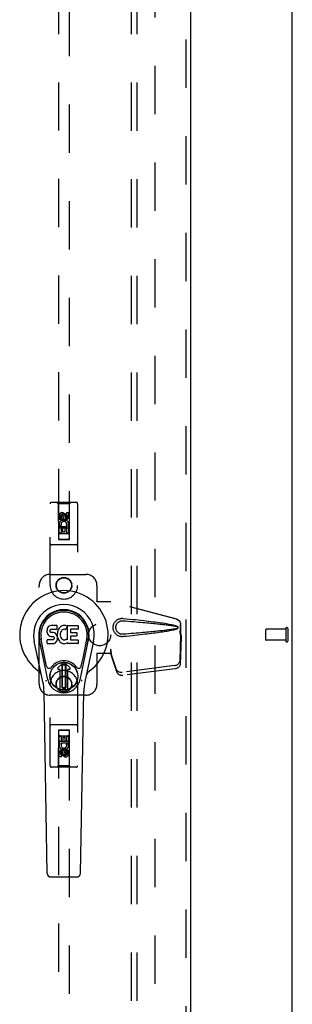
# Model space of a CAD drawing. Header units: inches. Extents: x 0 to 200, y 0 to 129.
# Tile 83 of 97: x 90.27 to 96.46, y 40.38 to 62.79. Entities that reach past the tile are written whole.
import ezdxf

# ---------------------------------------------------------------- set-up
doc = ezdxf.new("R2010")
doc.units = ezdxf.units.IN
doc.header["$LTSCALE"] = 11
doc.header["$MEASUREMENT"] = 0
doc.linetypes.add('HIDDEN', pattern=[0.2, 0.1, -0.1])
doc.layers.get('0').update_dxf_attribs({"linetype": 'CONTINUOUS'})
for name, color, linetype in [('DEFAULT_2', 8, 'HIDDEN'), ('DOOR_ASSEMBLY', 7, 'CONTINUOUS'), ('SUBPANEL', 7, 'CONTINUOUS')]:
    doc.layers.add(name, color=color, linetype=linetype)

msp = doc.modelspace()

# ---------------------------------------------------------------- linework, layer by layer
at = {"color": 3, "linetype": 'Continuous'}
msp.add_line((96.461, 14.896), (96.461, 82.688), dxfattribs=at)
at = {"layer": 'DEFAULT_2', "color": 8, "linetype": 'HIDDEN'}
for p, q in [((93.336, 79.344), (93.336, 18.24)), ((95.857, 48.906), (95.857, 48.678)), ((96.314, 48.916), (95.867, 48.916)), ((96.314, 48.934), (96.314, 48.65)), ((96.357, 48.934), (96.357, 48.65)), ((96.314, 48.668), (95.867, 48.668))]:
    msp.add_line(p, q, dxfattribs=at)
for centre, radius, start, end in [((95.867, 48.906), 0.01, 90, 180), ((96.336, 48.934), 0.0215, 0, 180), ((95.867, 48.678), 0.01, 180, 270), ((96.336, 48.65), 0.0215, 180, 360)]:
    msp.add_arc(centre, radius, start, end, dxfattribs=at)
at = {"layer": 'DOOR_ASSEMBLY', "color": 8, "linetype": 'HIDDEN'}
for p, q in [((94.045, 79.938), (94.045, 17.646)), ((91.149, 78.965), (91.149, 50.963)), ((91.399, 50.963), (91.399, 78.965)), ((90.961, 49.917), (90.961, 51.775)), ((91.556, 51.805), (90.991, 51.805)), ((91.144, 51.775), (91.114, 51.805)), ((91.404, 51.775), (91.144, 51.775)), ((91.144, 51.775), (91.147, 50.965)), ((91.4, 50.965), (91.404, 51.775)), ((91.404, 51.775), (91.434, 51.805)), ((91.586, 51.775), (91.586, 49.917)), ((91.338, 51.571), (91.38, 51.571)), ((91.338, 51.479), (91.338, 51.571)), ((91.38, 51.571), (91.38, 51.479)), ((91.167, 51.415), (91.167, 51.507)), ((91.21, 51.415), (91.167, 51.415)), ((91.21, 51.507), (91.21, 51.415)), ((91.274, 51.536), (91.211, 51.5)), ((91.211, 51.5), (91.221, 51.495)), ((91.211, 51.5), (91.211, 51.428)), ((91.211, 51.428), (91.221, 51.434)), ((91.211, 51.428), (91.274, 51.392)), ((91.274, 51.525), (91.221, 51.495)), ((91.221, 51.495), (91.221, 51.434)), ((91.221, 51.434), (91.274, 51.404)), ((91.254, 51.479), (91.254, 51.507)), ((91.336, 51.5), (91.274, 51.536)), ((91.274, 51.536), (91.274, 51.525)), ((91.326, 51.495), (91.274, 51.525)), ((91.274, 51.404), (91.326, 51.434)), ((91.274, 51.392), (91.336, 51.428)), ((91.274, 51.392), (91.274, 51.404)), ((91.295, 51.521), (91.295, 51.475)), ((91.336, 51.5), (91.326, 51.495)), ((91.326, 51.434), (91.326, 51.495)), ((91.336, 51.428), (91.326, 51.434)), ((91.336, 51.428), (91.336, 51.5)), ((91.401, 51.215), (91.146, 51.215)), ((91.167, 51.259), (91.345, 51.259)), ((91.167, 51.102), (91.167, 51.259)), ((91.21, 51.102), (91.167, 51.102)), ((91.215, 51.283), (91.176, 51.266)), ((91.252, 51.216), (91.21, 51.216)), ((91.21, 51.216), (91.21, 51.102)), ((91.252, 51.124), (91.252, 51.216)), ((91.295, 51.124), (91.252, 51.124)), ((91.338, 51.216), (91.295, 51.216)), ((91.295, 51.216), (91.295, 51.124)), ((91.345, 51.259), (91.326, 51.272)), ((91.338, 51.102), (91.338, 51.216)), ((91.38, 51.102), (91.338, 51.102)), ((91.37, 51.262), (91.368, 51.259)), ((91.368, 51.259), (91.38, 51.259)), ((91.38, 51.259), (91.38, 51.102)), ((91.147, 50.965), (91.4, 50.965)), ((91.149, 50.966), (91.399, 50.966)), ((91.149, 50.963), (91.399, 50.963)), ((91.359, 51.09), (91.189, 51.09)), ((91.556, 50.84), (90.991, 50.84)), ((90.961, 50.167), (91.774, 50.167)), ((90.711, 47.667), (90.711, 49.917)), ((92.024, 49.917), (92.024, 49.564)), ((92.021, 49.547), (92.024, 49.564)), ((92.021, 49.547), (92.342, 49.547)), ((92.028, 49.547), (92.024, 49.564)), ((93.832, 49.145), (92.334, 49.547)), ((93.839, 49.145), (92.342, 49.547)), ((93.902, 48.876), (93.924, 48.794)), ((93.91, 48.876), (93.932, 48.794)), ((93.924, 48.794), (93.924, 49.024)), ((93.932, 48.794), (93.932, 49.024)), ((93.923, 48.806), (93.904, 48.191)), ((93.937, 48.735), (93.918, 48.119)), ((93.923, 48.806), (93.937, 48.735)), ((93.932, 48.794), (93.924, 48.794)), ((93.926, 48.822), (93.934, 48.765)), ((93.934, 48.765), (93.935, 48.755)), ((93.935, 48.755), (93.936, 48.744)), ((93.936, 48.744), (93.937, 48.735)), ((92.342, 48.455), (92.334, 48.455)), ((92.334, 48.455), (92.334, 48.367)), ((92.342, 48.455), (92.342, 48.367)), ((92.342, 48.367), (92.021, 48.367)), ((92.021, 48.367), (92.024, 48.35)), ((92.028, 48.367), (92.024, 48.35)), ((92.024, 48.35), (92.024, 47.667)), ((92.472, 47.997), (92.34, 48.38)), ((92.354, 48.309), (92.34, 48.38)), ((92.345, 48.376), (92.354, 48.309)), ((92.486, 47.926), (92.354, 48.309)), ((93.787, 48.091), (92.599, 47.939)), ((93.8, 48.02), (92.613, 47.868)), ((90.961, 45.81), (90.961, 47.667)), ((91.586, 47.667), (91.586, 45.81)), ((91.774, 47.417), (90.961, 47.417)), ((91.556, 46.745), (90.991, 46.745)), ((91.147, 46.62), (91.144, 45.81)), ((91.147, 46.62), (91.4, 46.62)), ((91.399, 46.621), (91.149, 46.621)), ((91.149, 46.621), (91.149, 18.62)), ((91.399, 46.618), (91.149, 46.618)), ((91.399, 18.62), (91.399, 46.621)), ((91.404, 45.81), (91.4, 46.62)), ((91.167, 46.482), (91.21, 46.482)), ((91.167, 46.326), (91.167, 46.482)), ((91.189, 46.495), (91.359, 46.495)), ((91.21, 46.482), (91.21, 46.368)), ((91.253, 46.46), (91.296, 46.46)), ((91.253, 46.368), (91.253, 46.46)), ((91.296, 46.46), (91.296, 46.368)), ((91.338, 46.482), (91.381, 46.482)), ((91.338, 46.368), (91.338, 46.482)), ((91.381, 46.482), (91.381, 46.326)), ((91.146, 46.37), (91.401, 46.37)), ((91.18, 46.326), (91.167, 46.326)), ((91.178, 46.322), (91.18, 46.326)), ((91.381, 46.326), (91.203, 46.326)), ((91.203, 46.326), (91.221, 46.313)), ((91.21, 46.368), (91.253, 46.368)), ((91.274, 46.192), (91.211, 46.156)), ((91.274, 46.18), (91.221, 46.15)), ((91.336, 46.156), (91.274, 46.192)), ((91.274, 46.192), (91.274, 46.18)), ((91.326, 46.15), (91.274, 46.18)), ((91.296, 46.368), (91.338, 46.368)), ((91.332, 46.301), (91.372, 46.318)), ((91.338, 46.169), (91.381, 46.169)), ((91.338, 46.077), (91.338, 46.169)), ((91.381, 46.169), (91.381, 46.077)), ((91.167, 46.013), (91.167, 46.105)), ((91.21, 46.013), (91.167, 46.013)), ((91.21, 46.105), (91.21, 46.013)), ((91.211, 46.156), (91.221, 46.15)), ((91.211, 46.156), (91.211, 46.084)), ((91.211, 46.084), (91.221, 46.09)), ((91.211, 46.084), (91.274, 46.048)), ((91.221, 46.15), (91.221, 46.09)), ((91.221, 46.09), (91.274, 46.059)), ((91.253, 46.063), (91.253, 46.109)), ((91.274, 46.059), (91.326, 46.09)), ((91.274, 46.048), (91.336, 46.084)), ((91.274, 46.048), (91.274, 46.059)), ((91.294, 46.105), (91.294, 46.077)), ((91.336, 46.156), (91.326, 46.15)), ((91.326, 46.09), (91.326, 46.15)), ((91.336, 46.084), (91.326, 46.09)), ((91.336, 46.084), (91.336, 46.156)), ((91.556, 45.78), (90.991, 45.78)), ((91.144, 45.81), (91.114, 45.78)), ((91.404, 45.81), (91.144, 45.81)), ((91.404, 45.81), (91.434, 45.78))]:
    msp.add_line(p, q, dxfattribs=at)
at = {"layer": 'DOOR_ASSEMBLY', "color": 3, "linetype": 'Continuous'}
msp.add_line((94.149, 79.938), (94.149, 17.646), dxfattribs=at)
at = {"layer": 'DOOR_ASSEMBLY', "color": 7, "linetype": 'Continuous'}
for p, q in [((90.89, 48.906), (90.888, 48.883)), ((90.888, 48.883), (90.889, 48.859)), ((90.889, 48.859), (90.892, 48.835)), ((90.895, 48.93), (90.89, 48.906)), ((90.904, 48.952), (90.895, 48.93)), ((90.918, 48.972), (90.904, 48.952)), ((90.926, 48.98), (90.918, 48.972)), ((90.936, 48.986), (90.926, 48.98)), ((90.957, 48.996), (90.936, 48.986)), ((90.981, 49.003), (90.957, 48.996)), ((90.959, 48.871), (90.96, 48.886)), ((90.96, 48.863), (90.959, 48.871)), ((90.96, 48.886), (90.962, 48.901)), ((90.962, 48.856), (90.96, 48.863)), ((90.962, 48.901), (90.965, 48.908)), ((90.966, 48.85), (90.962, 48.856)), ((90.965, 48.908), (90.97, 48.913)), ((90.97, 48.913), (90.985, 48.917)), ((91.12, 49.003), (90.981, 49.003)), ((90.985, 48.917), (91, 48.918)), ((91, 48.918), (91.113, 48.918)), ((91.113, 48.918), (91.118, 48.919)), ((91.118, 48.919), (91.12, 48.924)), ((91.122, 48.961), (91.12, 49.003)), ((91.12, 48.924), (91.121, 48.937)), ((91.121, 48.937), (91.122, 48.961)), ((91.129, 48.861), (91.125, 48.839)), ((91.135, 48.883), (91.129, 48.861)), ((91.143, 48.903), (91.135, 48.883)), ((91.154, 48.923), (91.143, 48.903)), ((91.167, 48.941), (91.154, 48.923)), ((91.182, 48.958), (91.167, 48.941)), ((91.198, 48.973), (91.182, 48.958)), ((91.203, 48.862), (91.197, 48.85)), ((91.216, 48.986), (91.198, 48.973)), ((91.217, 48.885), (91.203, 48.862)), ((91.237, 48.995), (91.216, 48.986)), ((91.225, 48.896), (91.217, 48.885)), ((91.236, 48.903), (91.225, 48.896)), ((91.261, 48.914), (91.236, 48.903)), ((91.258, 49), (91.237, 48.995)), ((91.281, 49.002), (91.258, 49)), ((91.274, 48.917), (91.261, 48.914)), ((91.287, 48.917), (91.274, 48.917)), ((91.303, 49.002), (91.281, 49.002)), ((91.3, 48.914), (91.287, 48.917)), ((91.313, 48.909), (91.3, 48.914)), ((91.314, 49), (91.303, 49.002)), ((91.325, 48.997), (91.314, 49)), ((91.345, 48.979), (91.319, 48.911)), ((91.343, 48.984), (91.325, 48.997)), ((91.354, 49.001), (91.59, 49.001)), ((91.354, 48.676), (91.354, 49.001)), ((91.424, 48.914), (91.424, 48.846)), ((91.59, 48.918), (91.428, 48.918)), ((91.595, 48.997), (91.595, 48.923)), ((90.797, 47.722), (90.6, 48.648)), ((90.908, 47.77), (90.716, 48.673)), ((90.764, 48.447), (90.719, 48.674)), ((90.831, 48.3), (90.757, 48.681)), ((90.89, 48.597), (90.89, 48.672)), ((90.892, 48.835), (90.901, 48.813)), ((90.954, 48.677), (90.895, 48.676)), ((90.901, 48.813), (90.914, 48.793)), ((90.914, 48.793), (90.93, 48.776)), ((90.93, 48.776), (90.95, 48.762)), ((90.95, 48.762), (90.961, 48.758)), ((91.015, 48.677), (90.954, 48.677)), ((90.961, 48.758), (90.973, 48.756)), ((90.972, 48.846), (90.966, 48.85)), ((90.987, 48.842), (90.972, 48.846)), ((90.973, 48.756), (91.02, 48.756)), ((91.011, 48.843), (90.987, 48.842)), ((91.035, 48.841), (91.011, 48.843)), ((91.03, 48.678), (91.015, 48.677)), ((91.02, 48.756), (91.028, 48.755)), ((91.028, 48.755), (91.035, 48.753)), ((91.036, 48.682), (91.03, 48.678)), ((91.058, 48.836), (91.035, 48.841)), ((91.035, 48.753), (91.041, 48.748)), ((91.042, 48.687), (91.036, 48.682)), ((91.041, 48.748), (91.046, 48.742)), ((91.051, 48.699), (91.042, 48.687)), ((91.046, 48.742), (91.052, 48.729)), ((91.054, 48.706), (91.051, 48.699)), ((91.052, 48.729), (91.055, 48.713)), ((91.055, 48.713), (91.054, 48.706)), ((91.069, 48.831), (91.058, 48.836)), ((91.079, 48.825), (91.069, 48.831)), ((91.096, 48.808), (91.079, 48.825)), ((91.082, 48.611), (91.099, 48.628)), ((91.109, 48.788), (91.096, 48.808)), ((91.099, 48.628), (91.106, 48.638)), ((91.106, 48.638), (91.111, 48.649)), ((91.119, 48.766), (91.109, 48.788)), ((91.111, 48.649), (91.12, 48.671)), ((91.125, 48.742), (91.119, 48.766)), ((91.125, 48.839), (91.12, 48.795)), ((91.12, 48.795), (91.121, 48.773)), ((91.12, 48.671), (91.126, 48.695)), ((91.121, 48.773), (91.124, 48.751)), ((91.124, 48.751), (91.129, 48.729)), ((91.128, 48.719), (91.125, 48.742)), ((91.126, 48.695), (91.128, 48.719)), ((91.129, 48.729), (91.136, 48.708)), ((91.136, 48.708), (91.157, 48.669)), ((91.157, 48.669), (91.17, 48.65)), ((91.17, 48.65), (91.184, 48.633)), ((91.184, 48.633), (91.201, 48.618)), ((91.19, 48.811), (91.189, 48.784)), ((91.189, 48.784), (91.191, 48.771)), ((91.193, 48.838), (91.19, 48.811)), ((91.191, 48.771), (91.194, 48.758)), ((91.197, 48.85), (91.193, 48.838)), ((91.194, 48.758), (91.204, 48.733)), ((91.204, 48.733), (91.217, 48.71)), ((91.217, 48.71), (91.226, 48.7)), ((91.226, 48.7), (91.236, 48.691)), ((91.236, 48.691), (91.247, 48.684)), ((91.247, 48.684), (91.26, 48.679)), ((91.26, 48.679), (91.273, 48.676)), ((91.273, 48.676), (91.286, 48.676)), ((91.286, 48.676), (91.299, 48.678)), ((91.299, 48.678), (91.312, 48.682)), ((91.312, 48.682), (91.324, 48.687)), ((91.324, 48.687), (91.335, 48.695)), ((91.342, 48.694), (91.354, 48.676)), ((91.425, 48.755), (91.425, 48.678)), ((91.428, 48.842), (91.56, 48.842)), ((91.56, 48.76), (91.429, 48.76)), ((91.429, 48.673), (91.591, 48.673)), ((91.564, 48.837), (91.564, 48.764)), ((91.596, 48.669), (91.596, 48.597)), ((91.64, 47.77), (91.832, 48.673)), ((91.716, 48.3), (91.791, 48.681)), ((91.948, 48.648), (91.75, 47.722)), ((91.784, 48.447), (91.828, 48.674)), ((90.895, 48.592), (91.039, 48.592)), ((91.039, 48.592), (91.051, 48.594)), ((91.051, 48.594), (91.062, 48.598)), ((91.062, 48.598), (91.082, 48.611)), ((91.201, 48.618), (91.218, 48.605)), ((91.218, 48.605), (91.228, 48.6)), ((91.228, 48.6), (91.239, 48.596)), ((91.239, 48.596), (91.26, 48.59)), ((91.26, 48.59), (91.282, 48.588)), ((91.282, 48.588), (91.305, 48.591)), ((91.305, 48.591), (91.326, 48.598)), ((91.326, 48.598), (91.345, 48.609)), ((91.356, 48.609), (91.345, 48.609)), ((91.345, 48.609), (91.345, 48.609)), ((91.356, 48.597), (91.356, 48.609)), ((91.591, 48.592), (91.36, 48.592)), ((90.879, 48.075), (90.831, 48.3)), ((91.669, 48.075), (91.716, 48.3)), ((91.136, 48.039), (91.246, 48.149)), ((91.246, 48.149), (91.136, 48.039)), ((91.191, 48.005), (91.15, 48.005)), ((91.191, 48.005), (91.15, 48.005)), ((91.191, 48.005), (91.191, 48.005)), ((91.191, 47.546), (91.191, 48.005)), ((91.191, 47.546), (91.191, 48.005)), ((91.231, 48.111), (91.244, 48.125)), ((91.244, 48.097), (91.231, 48.111)), ((91.231, 47.584), (91.231, 48.111)), ((91.244, 48.125), (91.303, 48.125)), ((91.244, 48.125), (91.258, 48.111)), ((91.258, 48.111), (91.244, 48.097)), ((91.244, 47.598), (91.244, 48.097)), ((91.258, 48.111), (91.289, 48.111)), ((91.289, 48.111), (91.303, 48.125)), ((91.303, 48.097), (91.289, 48.111)), ((91.412, 48.039), (91.302, 48.149)), ((91.302, 48.149), (91.412, 48.039)), ((91.303, 48.125), (91.317, 48.111)), ((91.317, 48.111), (91.303, 48.097)), ((91.303, 48.097), (91.303, 47.598)), ((91.317, 48.111), (91.317, 47.584)), ((91.398, 48.005), (91.356, 48.005)), ((91.357, 48.005), (91.356, 48.005)), ((91.356, 48.005), (91.356, 47.546)), ((91.398, 48.005), (91.357, 48.005)), ((91.357, 48.005), (91.357, 47.546)), ((91.231, 47.584), (91.244, 47.598)), ((91.245, 47.57), (91.231, 47.584)), ((91.244, 47.598), (91.258, 47.584)), ((91.258, 47.584), (91.245, 47.57)), ((91.303, 47.57), (91.245, 47.57)), ((91.29, 47.584), (91.258, 47.584)), ((91.29, 47.584), (91.303, 47.598)), ((91.303, 47.57), (91.29, 47.584)), ((91.303, 47.598), (91.317, 47.584)), ((91.317, 47.584), (91.303, 47.57)), ((90.895, 43.358), (90.823, 47.497)), ((91.652, 43.358), (91.725, 47.497)), ((90.974, 43.28), (91.574, 43.28))]:
    msp.add_line(p, q, dxfattribs=at)
at = {"layer": 'DOOR_ASSEMBLY', "color": 8, "linetype": 'HIDDEN'}
for points in [[(92.618, 48.749), (92.605, 48.748), (92.592, 48.748), (92.579, 48.749), (92.566, 48.75), (92.553, 48.753), (92.541, 48.756), (92.529, 48.76), (92.517, 48.765), (92.505, 48.77), (92.494, 48.776), (92.482, 48.784), (92.471, 48.792), (92.459, 48.802), (92.448, 48.813), (92.437, 48.825), (92.427, 48.84), (92.418, 48.855), (92.41, 48.871), (92.403, 48.887), (92.398, 48.904), (92.394, 48.922), (92.392, 48.939), (92.391, 48.956), (92.392, 48.973), (92.394, 48.991), (92.397, 49.008), (92.402, 49.025), (92.409, 49.042), (92.417, 49.058), (92.426, 49.073), (92.436, 49.087), (92.447, 49.1), (92.458, 49.111), (92.47, 49.121), (92.481, 49.13), (92.493, 49.137), (92.504, 49.144), (92.516, 49.149), (92.528, 49.154), (92.54, 49.158), (92.553, 49.161), (92.566, 49.164), (92.579, 49.165)], [(92.618, 48.803), (92.608, 48.802), (92.599, 48.802), (92.59, 48.803), (92.58, 48.804), (92.571, 48.806), (92.562, 48.808), (92.553, 48.811), (92.544, 48.815), (92.536, 48.819), (92.528, 48.824), (92.519, 48.829), (92.511, 48.835), (92.503, 48.842), (92.495, 48.85), (92.487, 48.859), (92.48, 48.869), (92.473, 48.88), (92.468, 48.891), (92.463, 48.903), (92.459, 48.914), (92.457, 48.925), (92.455, 48.935), (92.454, 48.946), (92.453, 48.956), (92.454, 48.967), (92.455, 48.977), (92.456, 48.988), (92.459, 48.999), (92.462, 49.01), (92.467, 49.021), (92.472, 49.032), (92.479, 49.043), (92.486, 49.053), (92.494, 49.063), (92.502, 49.071), (92.51, 49.078), (92.518, 49.085), (92.527, 49.09), (92.535, 49.095), (92.544, 49.099), (92.553, 49.103), (92.561, 49.106), (92.571, 49.108), (92.58, 49.11), (92.589, 49.111), (92.599, 49.112), (92.608, 49.112), (92.618, 49.112)], [(92.579, 49.165), (92.592, 49.166), (92.605, 49.166), (92.618, 49.165)], [(92.618, 49.165), (92.693, 49.157), (92.766, 49.15), (92.836, 49.143), (92.903, 49.136), (92.967, 49.129), (93.028, 49.122), (93.087, 49.116), (93.144, 49.109), (93.198, 49.103), (93.25, 49.096), (93.3, 49.09), (93.348, 49.084), (93.393, 49.078), (93.437, 49.072), (93.479, 49.066), (93.52, 49.06), (93.558, 49.054), (93.595, 49.048), (93.631, 49.042), (93.664, 49.036), (93.697, 49.029), (93.727, 49.023), (93.757, 49.016), (93.785, 49.009), (93.811, 49.001), (93.836, 48.992)], [(92.618, 49.112), (92.681, 49.106), (92.742, 49.101), (92.801, 49.096), (92.858, 49.091), (92.913, 49.086), (92.966, 49.082), (93.017, 49.077), (93.066, 49.073), (93.112, 49.069), (93.157, 49.064), (93.2, 49.06), (93.242, 49.057), (93.281, 49.053), (93.319, 49.049), (93.355, 49.046), (93.389, 49.042), (93.422, 49.039), (93.453, 49.035), (93.483, 49.032), (93.513, 49.029), (93.541, 49.026), (93.568, 49.023), (93.596, 49.019), (93.622, 49.016), (93.649, 49.013), (93.676, 49.009), (93.703, 49.005), (93.73, 49.001), (93.757, 48.997), (93.783, 48.992), (93.81, 48.987), (93.836, 48.981)], [(93.832, 49.145), (93.845, 49.14), (93.857, 49.135), (93.869, 49.128), (93.879, 49.12), (93.889, 49.11), (93.898, 49.1), (93.906, 49.089), (93.912, 49.077), (93.917, 49.064), (93.921, 49.051), (93.923, 49.038), (93.924, 49.024)], [(93.932, 49.024), (93.931, 49.038), (93.929, 49.051), (93.925, 49.064), (93.92, 49.077), (93.914, 49.089), (93.906, 49.1), (93.897, 49.11), (93.887, 49.12), (93.876, 49.128), (93.865, 49.135), (93.852, 49.14), (93.839, 49.145)], [(93.836, 48.933), (93.81, 48.927), (93.783, 48.922), (93.757, 48.917), (93.73, 48.913), (93.703, 48.909), (93.676, 48.905), (93.65, 48.901), (93.623, 48.898), (93.596, 48.895), (93.569, 48.892), (93.541, 48.888), (93.513, 48.885), (93.484, 48.882), (93.454, 48.879), (93.423, 48.875), (93.39, 48.872), (93.356, 48.869), (93.32, 48.865), (93.282, 48.861), (93.243, 48.858), (93.201, 48.854), (93.158, 48.85), (93.113, 48.846), (93.066, 48.841), (93.017, 48.837), (92.967, 48.832), (92.914, 48.828), (92.859, 48.823), (92.802, 48.818), (92.743, 48.813), (92.681, 48.808), (92.618, 48.803)], [(93.836, 48.922), (93.813, 48.914), (93.789, 48.907), (93.764, 48.9), (93.738, 48.894), (93.71, 48.888), (93.681, 48.882), (93.65, 48.876), (93.618, 48.87), (93.585, 48.865), (93.551, 48.859), (93.515, 48.853), (93.477, 48.848), (93.438, 48.842), (93.397, 48.837), (93.355, 48.831), (93.311, 48.825), (93.265, 48.82), (93.217, 48.814), (93.167, 48.808), (93.116, 48.802), (93.062, 48.796), (93.006, 48.789), (92.947, 48.783), (92.886, 48.777), (92.823, 48.77), (92.757, 48.763), (92.689, 48.756), (92.618, 48.749)], [(93.836, 48.992), (93.842, 48.989), (93.847, 48.985), (93.852, 48.98), (93.856, 48.975), (93.858, 48.969), (93.86, 48.964), (93.86, 48.957), (93.86, 48.951), (93.858, 48.945), (93.856, 48.939), (93.852, 48.934), (93.847, 48.929), (93.842, 48.925), (93.836, 48.922)], [(93.836, 48.981), (93.841, 48.979), (93.846, 48.977), (93.85, 48.974), (93.853, 48.97), (93.855, 48.966), (93.856, 48.961), (93.857, 48.957), (93.856, 48.952), (93.855, 48.948), (93.852, 48.944), (93.849, 48.94), (93.846, 48.937), (93.841, 48.935), (93.836, 48.933)], [(93.902, 48.876), (93.907, 48.856), (93.913, 48.837), (93.918, 48.818), (93.924, 48.8), (93.929, 48.782), (93.934, 48.765)], [(93.91, 48.876), (93.912, 48.866), (93.915, 48.857), (93.918, 48.848), (93.92, 48.839), (93.923, 48.83), (93.926, 48.822)], [(93.926, 48.822), (93.925, 48.819), (93.925, 48.816), (93.924, 48.813), (93.924, 48.811), (93.924, 48.808), (93.923, 48.806)], [(92.334, 48.455), (92.337, 48.434), (92.339, 48.414), (92.342, 48.395), (92.345, 48.376)], [(92.342, 48.434), (92.341, 48.414), (92.341, 48.405), (92.341, 48.396)], [(92.349, 48.348), (92.347, 48.358), (92.345, 48.376), (92.343, 48.392), (92.342, 48.406), (92.342, 48.419), (92.341, 48.427)], [(92.342, 48.455), (92.342, 48.444), (92.342, 48.434)], [(92.341, 48.396), (92.341, 48.391), (92.341, 48.388), (92.341, 48.385), (92.341, 48.383), (92.34, 48.38)], [(93.787, 48.091), (93.802, 48.094), (93.817, 48.098), (93.831, 48.103), (93.845, 48.11), (93.858, 48.118), (93.869, 48.126), (93.879, 48.136), (93.888, 48.146), (93.894, 48.157), (93.9, 48.168), (93.903, 48.179), (93.904, 48.191)], [(92.472, 47.997), (92.477, 47.987), (92.482, 47.978), (92.489, 47.97), (92.498, 47.962), (92.508, 47.955), (92.519, 47.95), (92.531, 47.945), (92.543, 47.941), (92.557, 47.939), (92.571, 47.938), (92.585, 47.938), (92.599, 47.939)], [(93.918, 48.119), (93.916, 48.108), (93.913, 48.097), (93.908, 48.086), (93.901, 48.075), (93.893, 48.065), (93.883, 48.055), (93.871, 48.047), (93.859, 48.039), (93.845, 48.032), (93.831, 48.027), (93.816, 48.023), (93.8, 48.02)], [(92.613, 47.868), (92.598, 47.867), (92.584, 47.867), (92.57, 47.868), (92.557, 47.87), (92.544, 47.874), (92.532, 47.878), (92.521, 47.884), (92.512, 47.891), (92.503, 47.898), (92.496, 47.907), (92.49, 47.916), (92.486, 47.926)]]:
    msp.add_lwpolyline(points, dxfattribs=at)
at = {"layer": 'DOOR_ASSEMBLY', "color": 7, "linetype": 'Continuous'}
for points in [[(90.876, 47.739), (90.874, 47.745), (90.872, 47.75), (90.871, 47.756), (90.87, 47.761)], [(91.678, 47.761), (91.677, 47.756), (91.675, 47.75), (91.674, 47.745), (91.672, 47.739)]]:
    msp.add_lwpolyline(points, dxfattribs=at)
at = {"layer": 'DOOR_ASSEMBLY', "color": 8, "linetype": 'HIDDEN'}
for centre, radius in [((91.274, 51.465), 0.085), ((91.274, 51.465), 0.0845), ((91.274, 49.917), 0.18), ((91.274, 49.917), 0.172), ((91.274, 47.667), 0.18), ((91.274, 47.667), 0.172), ((91.274, 46.12), 0.085), ((91.274, 46.12), 0.0845)]:
    msp.add_circle(centre, radius, dxfattribs=at)
at = {"layer": 'DOOR_ASSEMBLY', "color": 7, "linetype": 'Continuous'}
for radius in [0.317, 0.313]:
    msp.add_circle((91.274, 47.848), radius, dxfattribs=at)
at = {"layer": 'DOOR_ASSEMBLY', "color": 8, "linetype": 'HIDDEN'}
for centre, radius, start, end in [((90.991, 51.775), 0.03, 90, 180), ((91.556, 51.775), 0.03, 0, 90), ((91.232, 51.507), 0.0644, 12.2995, 180.0775), ((91.274, 51.308), 0.107, 334.2636, 203.4027), ((91.232, 51.507), 0.0219, 359.9011, 180), ((91.274, 51.308), 0.0639, 324.8895, 203.4026), ((91.317, 51.479), 0.0635, 180, 360), ((91.316, 51.479), 0.0219, 190.307, 360), ((90.991, 50.87), 0.03, 180, 270), ((91.189, 51.05), 0.04, 90, 180), ((91.189, 51.005), 0.04, 180, 270), ((91.359, 51.05), 0.04, 0, 90), ((91.359, 51.005), 0.04, 270, 360), ((91.556, 50.87), 0.03, 270, 360), ((90.961, 49.917), 0.25, 90, 180), ((91.774, 49.917), 0.25, 0, 90), ((91.274, 49.917), 0.312, 180, 360), ((91.274, 47.667), 0.312, 0, 180), ((90.961, 47.667), 0.25, 180, 270), ((91.774, 47.667), 0.25, 270, 360), ((90.991, 46.715), 0.03, 90, 180), ((91.189, 46.58), 0.04, 90, 180), ((91.359, 46.58), 0.04, 0, 90), ((91.556, 46.715), 0.03, 0, 90), ((91.189, 46.535), 0.04, 180, 270), ((91.359, 46.535), 0.04, 270, 360), ((91.274, 46.276), 0.107, 154.2636, 23.4027), ((91.231, 46.105), 0.0635, 0, 180), ((91.274, 46.276), 0.0639, 144.8895, 23.4026), ((91.232, 46.105), 0.0219, 10.307, 180), ((91.316, 46.077), 0.0644, 192.2995, 0.0775), ((91.316, 46.077), 0.0219, 179.9011, 360), ((90.991, 45.81), 0.03, 180, 270), ((91.556, 45.81), 0.03, 270, 360)]:
    msp.add_arc(centre, radius, start, end, dxfattribs=at)
at = {"layer": 'DOOR_ASSEMBLY', "color": 7, "linetype": 'Continuous'}
for centre, radius, start, end in [((91.274, 48.792), 1.004, 305.5066, 234.4934), ((91.274, 48.792), 0.689, 347.9703, 192.0297), ((91.274, 48.792), 0.571, 347.9703, 192.0297), ((91.274, 48.782), 0.527, 348.9402, 191.0594), ((91.315, 48.913), 0.00448, 246.1578, 339.0016), ((91.341, 48.981), 0.00448, 339.0016, 51.8729), ((91.428, 48.914), 0.00448, 90, 180), ((91.59, 48.997), 0.00448, 0, 90), ((91.59, 48.923), 0.00448, 270, 360), ((90.895, 48.672), 0.00448, 90, 180.0119), ((91.338, 48.691), 0.00448, 34.0893, 127.3444), ((91.428, 48.846), 0.00448, 180, 270), ((91.429, 48.755), 0.00448, 90, 180), ((91.429, 48.678), 0.00448, 180, 270), ((91.56, 48.837), 0.00448, 0, 90), ((91.56, 48.764), 0.00448, 270, 360), ((91.591, 48.669), 0.00448, 0, 90), ((90.895, 48.597), 0.00483, 180, 270), ((91.36, 48.597), 0.00448, 180, 270), ((91.591, 48.597), 0.00448, 270, 360), ((91.274, 47.848), 0.354, 35.4237, 144.5763), ((90.576, 47.815), 0.197, 12.0297, 54.4934), ((90.937, 48.087), 0.0591, 192.0297, 324.5763), ((91.15, 48.025), 0.0197, 135, 270), ((91.15, 48.025), 0.0195, 135, 270), ((91.274, 48.121), 0.0394, 45, 135), ((91.274, 48.121), 0.0392, 45, 135), ((91.398, 48.025), 0.0197, 270, 45), ((91.398, 48.025), 0.0195, 270, 45), ((91.611, 48.087), 0.0591, 215.4237, 347.9703), ((91.971, 47.815), 0.197, 125.5066, 167.9703), ((91.274, 47.848), 0.374, 192.0297, 347.9703), ((89.642, 47.476), 1.181, 1, 12.0297), ((91.274, 47.848), 0.313, 254.7027, 285.2973), ((92.906, 47.476), 1.181, 167.9703, 179), ((90.974, 43.359), 0.0787, 181, 270), ((91.574, 43.359), 0.0787, 270, 359)]:
    msp.add_arc(centre, radius, start, end, dxfattribs=at)
msp.add_ellipse((91.274, 48.782), major_axis=(0, 0.565), ratio=0.999848, start_param=-1.76365, end_param=1.76365, dxfattribs=at)
at = {"layer": 'SUBPANEL', "color": 8, "linetype": 'HIDDEN'}
for p, q in [((92.805, 76.761), (92.805, 20.823)), ((92.93, 76.761), (92.93, 20.823))]:
    msp.add_line(p, q, dxfattribs=at)
msp.add_circle((92.086, 48.792), 0.25, dxfattribs=at)

doc.saveas('drawing.dxf')
